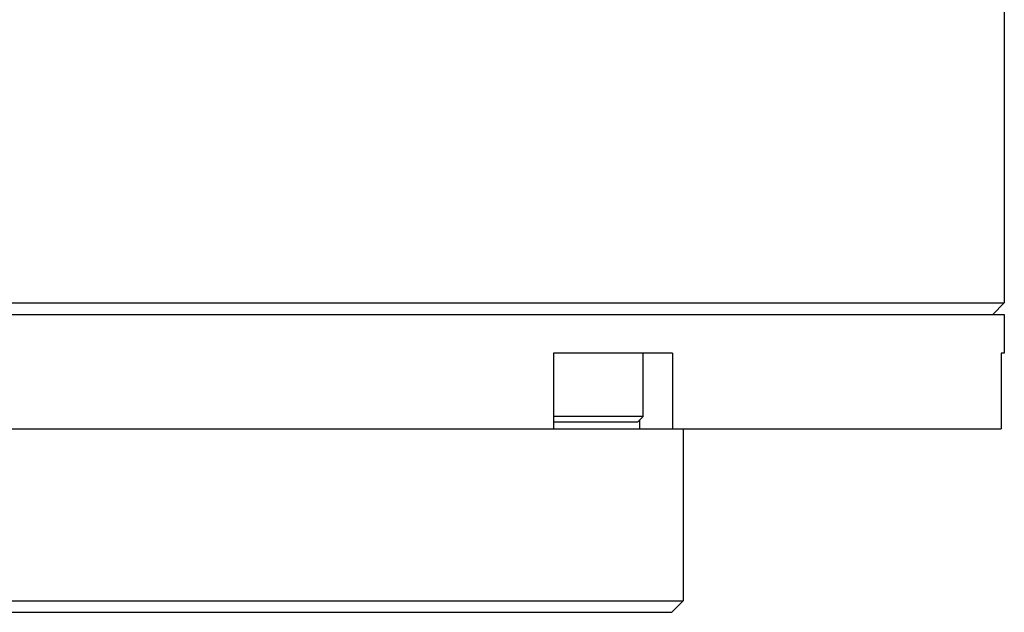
# Model space of a CAD drawing. Header units: millimetres. Extents: x -491 to 2059, y -393 to 795.
# Tile 198 of 256: x 202.32 to 206.61, y -109.91 to -107.33. Entities that reach past the tile are written whole.
import ezdxf

# ---------------------------------------------------------------- set-up
doc = ezdxf.new("R2010")
doc.units = ezdxf.units.MM
doc.header["$LTSCALE"] = 462.55
doc.layers.get('0').update_dxf_attribs({"linetype": 'CONTINUOUS'})
for name, color, linetype in [('A2400201_ABL482', 7, 'CONTINUOUS'), ('M2420103_PBL486', 7, 'CONTINUOUS'), ('M2440901_PBL483', 7, 'CONTINUOUS'), ('P9140503_BOLT_PBL484', 7, 'CONTINUOUS'), ('오른쪽_17_VBL454', 7, 'CONTINUOUS')]:
    doc.layers.add(name, color=color, linetype=linetype)

# ---------------------------------------------------------------- blocks, each defined once
blk = doc.blocks.new('M2440901_PBL483', base_point=(6940.449, 2832.702))
at = {"layer": 'M2440901_PBL483', "color": 7}
for p, q in [((6906.449, 2839.202), (6974.448, 2839.202)), ((6974.449, 2839.202), (6974.449, 2837.502)), ((6959.981, 2837.502), (6954.784, 2837.502)), ((6954.784, 2837.502), (6954.784, 2834.202)), ((6959.981, 2837.502), (6959.981, 2834.202)), ((6974.449, 2837.502), (6974.316, 2837.502)), ((6974.316, 2837.502), (6974.316, 2834.202)), ((6906.581, 2834.202), (6974.316, 2834.202)), ((6960.449, 2834.202), (6960.449, 2826.702)), ((6920.449, 2826.702), (6960.449, 2826.702)), ((6959.949, 2826.202), (6960.449, 2826.702)), ((6920.949, 2826.202), (6959.949, 2826.202))]:
    blk.add_line(p, q, dxfattribs=at)
at = {"layer": 'M2440901_PBL483', "color": 2}
blk.add_line((6958.547, 2834.6), (6958.547, 2834.202), dxfattribs=at)
blk = doc.blocks.new('P9140503_BOLT_PBL484', base_point=(6956.742, 2836.002))
at = {"layer": 'P9140503_BOLT_PBL484', "color": 7}
for p, q in [((6958.699, 2834.752), (6958.699, 2837.502)), ((6958.699, 2834.752), (6954.784, 2834.752)), ((6958.699, 2834.752), (6958.449, 2834.502)), ((6958.449, 2834.502), (6954.784, 2834.502))]:
    blk.add_line(p, q, dxfattribs=at)
blk = doc.blocks.new('M2420103_PBL486', base_point=(6940.449, 2845.952))
at = {"layer": 'M2420103_PBL486', "color": 7}
for p in [(6974.449, 2852.702), (6906.449, 2839.702), (6973.949, 2839.202)]:
    blk.add_line(p, (6974.449, 2839.702), dxfattribs=at)
blk = doc.blocks.new('A2400201_ABL482', base_point=(6946.853, 2871.702))
at = {"layer": 'M2420103_PBL486'}
blk.add_blockref('M2420103_PBL486', (6940.449, 2845.952), dxfattribs=at)
at = {"layer": 'M2440901_PBL483'}
blk.add_blockref('M2440901_PBL483', (6940.449, 2832.702), dxfattribs=at)
at = {"layer": 'P9140503_BOLT_PBL484'}
blk.add_blockref('P9140503_BOLT_PBL484', (6956.742, 2836.002), dxfattribs=at)
blk = doc.blocks.new('오른쪽_17_VBL454', base_point=(6940.449, 3003.212))
at = {"layer": 'A2400201_ABL482'}
blk.add_blockref('A2400201_ABL482', (6946.853, 2871.702), dxfattribs=at)
blk = doc.blocks.new('W1')
at = {"layer": '오른쪽_17_VBL454'}
blk.add_blockref('오른쪽_17_VBL454', (6940.4488, 3003.2116), dxfattribs=at)

msp = doc.modelspace()

# ---------------------------------------------------------------- block references
at = {"xscale": 0.1, "yscale": 0.1, "zscale": 0.1}
msp.add_blockref('W1', (-490.8323, -392.5342), dxfattribs=at)

doc.saveas('drawing.dxf')
